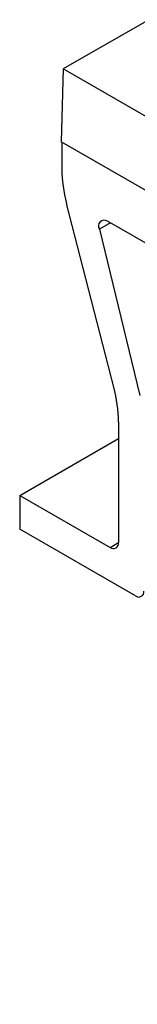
# Model space of a CAD drawing. Header units: millimetres. Extents: x -0.41 to 0.79, y -0.23 to 0.59.
# Tile 26 of 83: x 0.4728 to 0.48268, y -0.19142 to -0.10844. Entities that reach past the tile are written whole.
import ezdxf

# ---------------------------------------------------------------- set-up
doc = ezdxf.new("R2010")
doc.units = ezdxf.units.MM

msp = doc.modelspace()

# ---------------------------------------------------------------- linework, layer by layer
at = {"color": 7, "linetype": 'Continuous', "lineweight": 25}
for p, q in [((0.4836540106, -0.1084442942), (0.4764562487, -0.1125994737)), ((0.4764562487, -0.1125994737), (0.4762711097, -0.1187235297)), ((0.6021978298, -0.1851885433), (0.4764562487, -0.1125994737)), ((0.6021978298, -0.1914194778), (0.4762711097, -0.1187235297)), ((0.4763328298, -0.11875916), (0.4763328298, -0.1210146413)), ((0.4807112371, -0.1394195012), (0.476727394, -0.123931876)), ((0.4794901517, -0.1261059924), (0.4828810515, -0.1401149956)), ((0.4902274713, -0.1312356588), (0.4801626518, -0.1254253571)), ((0.4811058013, -0.1423367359), (0.4811058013, -0.1525074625)), ((0.4727972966, -0.1485276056), (0.4811058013, -0.143731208)), ((0.4727972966, -0.1485276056), (0.4727972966, -0.1513854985)), ((0.4727972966, -0.1485276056), (0.4803986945, -0.1529157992)), ((0.4825200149, -0.1569983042), (0.4727972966, -0.1513854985))]:
    msp.add_line(p, q, dxfattribs=at)
at = {"color": 9, "linetype": 'Continuous', "lineweight": 25}
for p, q in [((0.480415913, -0.1255715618), (0.4794901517, -0.1261059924)), ((0.4803986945, -0.1529157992), (0.4811058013, -0.1525075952))]:
    msp.add_line(p, q, dxfattribs=at)
at = {"color": 7, "linetype": 'Continuous', "lineweight": 25}
for centre, radius, start, end in [((0.488128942, -0.1209044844), 0.011796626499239, 180.5350359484, 194.8703092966), ((0.4798977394, -0.1258361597), 0.0004888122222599, 57.1834342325, 213.5054950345), ((0.4693096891, -0.1424468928), 0.0117966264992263, 0.5350359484, 14.8703092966), ((0.4806747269, -0.1525773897), 0.0004367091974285, 230.7967147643, 9.2140369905), ((0.4827960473, -0.1566598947), 0.0004367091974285, 230.7967147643, 9.2140369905)]:
    msp.add_arc(centre, radius, start, end, dxfattribs=at)

doc.saveas('drawing.dxf')
